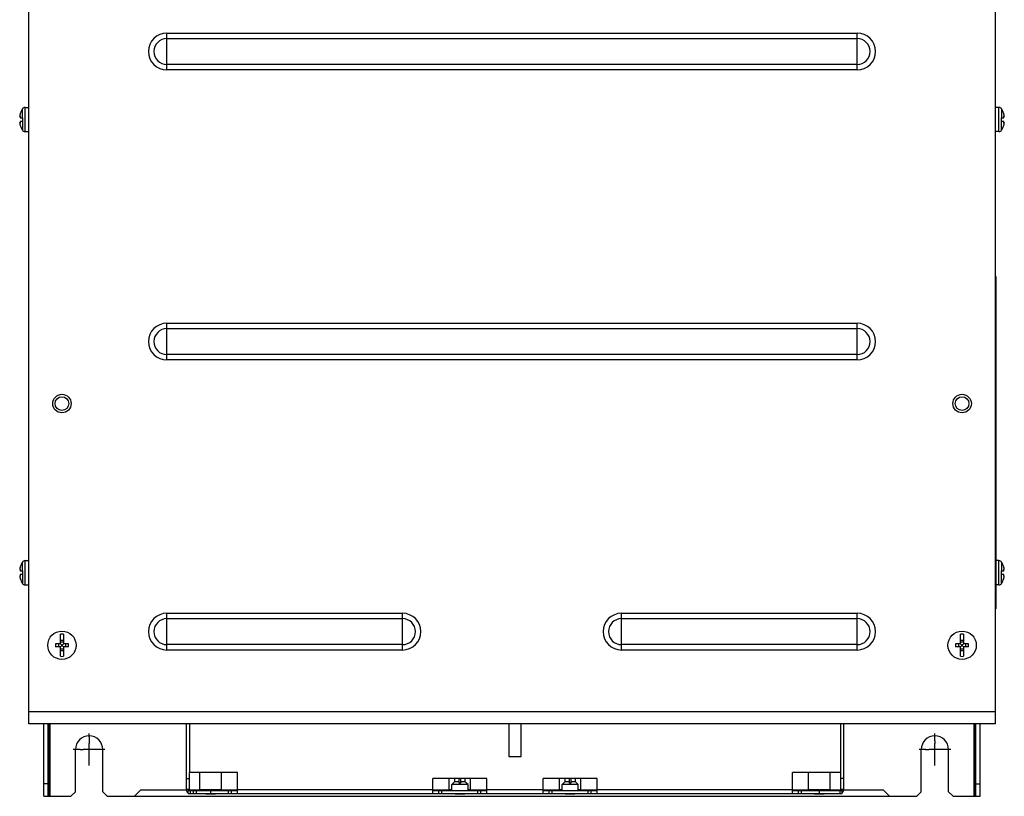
# Model space of a CAD drawing. Header units: millimetres. Extents: x 0 to 2100, y 0 to 1500.
# Tile 10 of 45: x 650 to 976, y 438 to 695. Entities that reach past the tile are written whole.
import ezdxf

# ---------------------------------------------------------------- set-up
doc = ezdxf.new("R2010")
doc.units = ezdxf.units.MM
doc.header["$LTSCALE"] = 115.5
doc.linetypes.add('CENTER', pattern=[0.6, 0.375, -0.075, 0.075, -0.075])
doc.layers.get('0').update_dxf_attribs({"linetype": 'CONTINUOUS'})
doc.layers.add('002_AXIS', color=7, linetype='CONTINUOUS')
doc.layers.add('00_COMPONENTS', color=7, linetype='CONTINUOUS')

msp = doc.modelspace()

# ---------------------------------------------------------------- linework, layer by layer
at = {"color": 3, "linetype": 'CONTINUOUS'}
for p, q in [((653.37, 462.33), (653.37, 1043.33)), ((973.37, 462.33), (973.37, 1043.33)), ((973.37, 462.33), (653.37, 462.33)), ((705.57, 440.53), (705.57, 462.33)), ((706.57, 462.33), (706.57, 446.26)), ((812.37, 462.33), (812.37, 451.53)), ((816.37, 451.53), (816.37, 462.33)), ((922.17, 446.26), (922.17, 462.33)), ((923.17, 440.53), (923.17, 462.33)), ((812.37, 451.53), (816.37, 451.53)), ((722.54, 446.26), (706.57, 446.26)), ((722.54, 439.23), (722.54, 446.26)), ((805.07, 444.26), (787.17, 444.26)), ((787.17, 439.23), (787.17, 444.26)), ((805.07, 439.23), (805.07, 444.26)), ((841.57, 444.26), (823.67, 444.26)), ((823.67, 439.23), (823.67, 444.26)), ((841.57, 439.23), (841.57, 444.26)), ((922.17, 446.26), (906.19, 446.26)), ((906.19, 439.23), (906.19, 446.26)), ((706.12, 439.23), (922.62, 439.23))]:
    msp.add_line(p, q, dxfattribs=at)
at = {"color": 9, "linetype": 'CONTINUOUS'}
for p, q in [((651.32, 662.93), (651.32, 665.88)), ((652.16, 658.33), (652.16, 666.33)), ((974.58, 658.33), (974.58, 666.33)), ((975.41, 665.88), (975.41, 662.93)), ((650.57, 663.44), (650.5, 663.44)), ((651.32, 661.73), (651.32, 658.79)), ((975.41, 658.79), (975.41, 661.73)), ((976.16, 663.44), (976.23, 663.44)), ((650.57, 661.22), (650.5, 661.22)), ((976.16, 661.22), (976.23, 661.22)), ((651.32, 512.93), (651.32, 515.88)), ((652.16, 508.33), (652.16, 516.33)), ((974.58, 508.33), (974.58, 516.33)), ((975.41, 515.88), (975.41, 512.93)), ((650.57, 513.44), (650.5, 513.44)), ((976.16, 513.44), (976.23, 513.44)), ((650.57, 511.22), (650.5, 511.22)), ((651.32, 511.73), (651.32, 508.79)), ((975.41, 508.79), (975.41, 511.73)), ((976.16, 511.22), (976.23, 511.22)), ((973.37, 466.33), (653.37, 466.33)), ((706.57, 440.53), (705.57, 440.53)), ((706.87, 440.23), (706.87, 439.23)), ((707.81, 440.23), (707.81, 439.23)), ((708.83, 440.23), (708.83, 439.23)), ((713.62, 439.23), (713.62, 440.23)), ((719.54, 439.23), (719.54, 440.23)), ((722.54, 440.53), (787.17, 440.53)), ((790.17, 439.23), (790.17, 440.23)), ((802.07, 439.23), (802.07, 440.23)), ((805.07, 440.53), (823.67, 440.53)), ((826.67, 439.23), (826.67, 440.23)), ((838.57, 439.23), (838.57, 440.23)), ((841.57, 440.53), (906.19, 440.53)), ((909.19, 439.23), (909.19, 440.23)), ((915.12, 439.23), (915.12, 440.23)), ((921.87, 440.23), (921.87, 439.23)), ((923.17, 440.53), (922.17, 440.53))]:
    msp.add_line(p, q, dxfattribs=at)
at = {"color": 7, "linetype": 'CONTINUOUS'}
for p, q in [((650.42, 663.35), (650.58, 663.35)), ((650.58, 664.33), (650.5, 664.03)), ((650.5, 663.44), (650.54, 663.48)), ((650.5, 662.93), (651.37, 662.93)), ((651.37, 661.73), (650.5, 661.73)), ((651.37, 662.93), (651.37, 661.73)), ((975.37, 662.93), (976.23, 662.93)), ((975.37, 661.73), (975.37, 662.93)), ((976.23, 661.73), (975.37, 661.73)), ((976.23, 664.03), (976.15, 664.33)), ((976.31, 663.35), (976.15, 663.35)), ((976.19, 663.48), (976.23, 663.44)), ((650.42, 661.31), (650.58, 661.31)), ((650.54, 661.18), (650.5, 661.22)), ((650.5, 660.63), (650.58, 660.33)), ((976.31, 661.31), (976.15, 661.31)), ((976.15, 660.33), (976.23, 660.63)), ((976.23, 661.22), (976.19, 661.18)), ((973.37, 610.33), (973.57, 610.33)), ((973.57, 610.33), (973.57, 500.33)), ((650.42, 513.35), (650.58, 513.35)), ((650.58, 514.33), (650.5, 514.03)), ((650.5, 513.44), (650.54, 513.48)), ((650.5, 512.93), (651.37, 512.93)), ((651.37, 512.93), (651.37, 511.73)), ((975.37, 512.93), (976.23, 512.93)), ((975.37, 511.73), (975.37, 512.93)), ((976.23, 514.03), (976.15, 514.33)), ((976.31, 513.35), (976.15, 513.35)), ((976.19, 513.48), (976.23, 513.44)), ((650.42, 511.31), (650.58, 511.31)), ((651.37, 511.73), (650.5, 511.73)), ((650.54, 511.18), (650.5, 511.22)), ((650.5, 510.63), (650.58, 510.33)), ((976.23, 511.73), (975.37, 511.73)), ((976.31, 511.31), (976.15, 511.31)), ((976.15, 510.33), (976.23, 510.63)), ((976.23, 511.22), (976.19, 511.18)), ((973.37, 500.33), (973.57, 500.33)), ((663.87, 488.83), (663.87, 492)), ((663.87, 490.05), (664.87, 490.05)), ((663.87, 489.48), (664.87, 489.48)), ((664.87, 492), (664.87, 488.83)), ((961.87, 488.83), (961.87, 492)), ((961.87, 490.05), (962.87, 490.05)), ((961.87, 489.48), (962.87, 489.48)), ((962.87, 492), (962.87, 488.83)), ((663.87, 488.83), (662.23, 488.83)), ((663.87, 487.83), (662.23, 487.83)), ((663.22, 488.83), (663.22, 487.83)), ((663.87, 488.83), (664.87, 487.83)), ((663.87, 487.83), (664.87, 488.83)), ((663.87, 484.67), (663.87, 487.83)), ((663.87, 487.19), (664.87, 487.19)), ((663.87, 486.61), (664.87, 486.61)), ((666.51, 488.83), (664.87, 488.83)), ((666.51, 487.83), (664.87, 487.83)), ((664.87, 487.83), (664.87, 484.67)), ((665.51, 488.83), (665.51, 487.83)), ((961.87, 488.83), (960.23, 488.83)), ((961.87, 487.83), (960.23, 487.83)), ((961.22, 488.83), (961.22, 487.83)), ((961.87, 488.83), (962.87, 487.83)), ((961.87, 487.83), (962.87, 488.83)), ((961.87, 484.67), (961.87, 487.83)), ((961.87, 487.19), (962.87, 487.19)), ((961.87, 486.61), (962.87, 486.61)), ((964.51, 488.83), (962.87, 488.83)), ((964.51, 487.83), (962.87, 487.83)), ((962.87, 487.83), (962.87, 484.67)), ((963.51, 488.83), (963.51, 487.83)), ((705.57, 444.26), (706.57, 444.26)), ((706.57, 440.53), (706.57, 446.26)), ((710.06, 440.43), (710.06, 446.26)), ((717.18, 440.43), (717.18, 446.26)), ((792.56, 440.43), (792.56, 444.26)), ((794.38, 444.26), (794.38, 443.17)), ((795.92, 442.73), (795.92, 444.26)), ((796.32, 444.26), (796.32, 442.73)), ((797.85, 443.17), (797.85, 444.26)), ((799.68, 440.43), (799.68, 444.26)), ((829.06, 440.43), (829.06, 444.26)), ((830.88, 444.26), (830.88, 443.17)), ((832.42, 442.73), (832.42, 444.26)), ((832.82, 444.26), (832.82, 442.73)), ((834.35, 443.17), (834.35, 444.26)), ((836.18, 440.43), (836.18, 444.26)), ((911.56, 440.43), (911.56, 446.26)), ((918.68, 440.43), (918.68, 446.26)), ((922.17, 440.53), (922.17, 446.26)), ((923.17, 444.26), (922.17, 444.26)), ((706.12, 440.23), (722.54, 440.23)), ((706.12, 439.23), (706.12, 440.23)), ((717.18, 440.43), (710.06, 440.43)), ((710.36, 440.23), (710.36, 440.43)), ((716.88, 440.23), (716.88, 440.43)), ((720.54, 439.23), (720.54, 440.23)), ((787.17, 440.23), (805.07, 440.23)), ((789.17, 439.23), (789.17, 440.23)), ((793.43, 440.43), (792.56, 440.43)), ((792.86, 440.23), (792.86, 440.43)), ((793.43, 442.23), (793.93, 442.73)), ((793.94, 442.73), (793.93, 442.73)), ((794.38, 443.17), (793.94, 442.73)), ((795.92, 443.17), (794.38, 443.17)), ((796.32, 442.73), (795.92, 442.73)), ((797.85, 443.17), (796.32, 443.17)), ((798.3, 442.73), (797.85, 443.17)), ((798.31, 442.73), (798.3, 442.73)), ((798.81, 442.23), (798.31, 442.73)), ((799.68, 440.43), (798.81, 440.43)), ((799.38, 440.23), (799.38, 440.43)), ((803.07, 439.23), (803.07, 440.23)), ((823.67, 440.23), (841.57, 440.23)), ((825.67, 439.23), (825.67, 440.23)), ((829.93, 440.43), (829.06, 440.43)), ((829.36, 440.23), (829.36, 440.43)), ((829.93, 442.23), (830.43, 442.73)), ((830.44, 442.73), (830.43, 442.73)), ((830.88, 443.17), (830.44, 442.73)), ((832.42, 443.17), (830.88, 443.17)), ((832.82, 442.73), (832.42, 442.73)), ((834.35, 443.17), (832.82, 443.17)), ((834.8, 442.73), (834.35, 443.17)), ((834.81, 442.73), (834.8, 442.73)), ((835.31, 442.23), (834.81, 442.73)), ((836.18, 440.43), (835.31, 440.43)), ((835.88, 440.23), (835.88, 440.43)), ((839.57, 439.23), (839.57, 440.23)), ((906.19, 440.23), (922.62, 440.23)), ((908.19, 439.23), (908.19, 440.23)), ((918.68, 440.43), (911.56, 440.43)), ((911.86, 440.23), (911.86, 440.43)), ((918.38, 440.23), (918.38, 440.43)), ((922.62, 439.23), (922.62, 440.23)), ((712.02, 439.13), (715.22, 439.13)), ((794.52, 439.13), (797.72, 439.13)), ((831.02, 439.13), (834.22, 439.13)), ((913.52, 439.13), (916.72, 439.13))]:
    msp.add_line(p, q, dxfattribs=at)
at = {"color": 2, "linetype": 'CONTINUOUS'}
for p, q in [((712.02, 439.13), (712.02, 439.23)), ((715.22, 439.13), (715.22, 439.23)), ((794.52, 439.13), (794.52, 439.23)), ((797.72, 439.13), (797.72, 439.23)), ((831.02, 439.13), (831.02, 439.23)), ((834.22, 439.13), (834.22, 439.23)), ((913.52, 439.13), (913.52, 439.23)), ((916.72, 439.13), (916.72, 439.23))]:
    msp.add_line(p, q, dxfattribs=at)
at = {"color": 7, "linetype": 'CONTINUOUS'}
for centre in [(664.37, 488.33), (962.37, 488.33)]:
    msp.add_circle(centre, 4.7, dxfattribs=at)
for centre, radius, start, end in [((652.16, 665.33), 1, 90, 146.9443), ((974.58, 665.33), 1, 33.0557, 90), ((653.88, 663.07), 3.52, 168.519, 168.7423), ((972.85, 663.07), 3.52, 11.2577, 11.481), ((653.88, 661.6), 3.52, 191.2577, 191.481), ((652.16, 659.33), 1, 213.0557, 270), ((974.58, 659.33), 1, 270, 326.9443), ((972.85, 661.6), 3.52, 348.519, 348.7423), ((652.16, 515.33), 1, 90, 146.9443), ((974.58, 515.33), 1, 33.0557, 90), ((653.88, 513.07), 3.52, 168.519, 168.7423), ((972.85, 513.07), 3.52, 11.2577, 11.481), ((653.88, 511.6), 3.52, 191.2577, 191.481), ((652.16, 509.33), 1, 213.0557, 270), ((974.58, 509.33), 1, 270, 326.9443), ((972.85, 511.6), 3.52, 348.519, 348.7423), ((664.37, 488.33), 3.7, 82.2329, 97.7671), ((962.37, 488.33), 3.7, 82.2329, 97.7671), ((675.78, 488.33), 13.57, 177.888, 182.112), ((652.95, 488.33), 13.57, 357.888, 2.112), ((973.78, 488.33), 13.57, 177.888, 182.112), ((950.95, 488.33), 13.57, 357.888, 2.112), ((664.37, 488.33), 3.7, 262.2329, 277.7671), ((962.37, 488.33), 3.7, 262.2329, 277.7671), ((706.87, 440.53), 0.3, 180, 270), ((921.87, 440.53), 0.3, 270, 360)]:
    msp.add_arc(centre, radius, start, end, dxfattribs=at)
at = {"color": 3, "linetype": 'CONTINUOUS'}
for centre, start, end in [((706.87, 440.53), 180, 234.4557), ((921.87, 440.53), 305.5443, 360)]:
    msp.add_arc(centre, 1.3, start, end, dxfattribs=at)
at = {"color": 7, "linetype": 'CONTINUOUS'}
for points, knots in [([(650.4, 663.58), (650.4, 663.57), (650.4, 663.52), (650.39, 663.48), (650.39, 663.44)], [0, 0, 0, 0, 0.285961, 1, 1, 1, 1]), ([(650.39, 663.44), (650.39, 663.44), (650.39, 663.43), (650.39, 663.43), (650.39, 663.42)], [0, 0, 0, 0, 0.263645, 1, 1, 1, 1]), ([(650.39, 663.42), (650.39, 663.41), (650.4, 663.4), (650.4, 663.38), (650.4, 663.37)], [0, 0, 0, 0, 0.310294, 1, 1, 1, 1]), ([(650.43, 663.75), (650.43, 663.74), (650.42, 663.68), (650.41, 663.62), (650.4, 663.58)], [0, 0, 0, 0, 0.267437, 1, 1, 1, 1]), ([(650.4, 663.37), (650.41, 663.36), (650.41, 663.36), (650.42, 663.35), (650.42, 663.35)], [0, 0, 0, 0, 0.563647, 1, 1, 1, 1]), ([(650.42, 663.35), (650.43, 663.35), (650.44, 663.36), (650.47, 663.39), (650.49, 663.42), (650.5, 663.44)], [0, 0, 0, 0, 0.13517, 0.34206, 1, 1, 1, 1]), ([(650.5, 664.03), (650.49, 664.01), (650.47, 663.92), (650.45, 663.83), (650.44, 663.77)], [0, 0, 0, 0, 0.255962, 1, 1, 1, 1]), ([(650.58, 663.35), (650.58, 663.32), (650.58, 663.24), (650.56, 663.13), (650.54, 663.02), (650.52, 662.96), (650.5, 662.93)], [0, 0, 0, 0, 0.257386, 0.537213, 0.796425, 1, 1, 1, 1]), ([(650.5, 661.73), (650.52, 661.71), (650.54, 661.64), (650.56, 661.54), (650.58, 661.43), (650.58, 661.35), (650.58, 661.31)], [0, 0, 0, 0, 0.203575, 0.462787, 0.742613, 1, 1, 1, 1]), ([(650.54, 663.48), (650.55, 663.48), (650.57, 663.45), (650.58, 663.4), (650.58, 663.37), (650.58, 663.35)], [0, 0, 0, 0, 0.312909, 0.611064, 1, 1, 1, 1]), ([(976.15, 663.35), (976.15, 663.37), (976.15, 663.4), (976.16, 663.45), (976.18, 663.48), (976.19, 663.48)], [0, 0, 0, 0, 0.388936, 0.687092, 1, 1, 1, 1]), ([(976.23, 662.93), (976.21, 662.96), (976.19, 663.02), (976.17, 663.13), (976.15, 663.24), (976.15, 663.32), (976.15, 663.35)], [0, 0, 0, 0, 0.203575, 0.462787, 0.742613, 1, 1, 1, 1]), ([(976.15, 661.31), (976.15, 661.35), (976.15, 661.43), (976.17, 661.54), (976.19, 661.64), (976.21, 661.71), (976.23, 661.73)], [0, 0, 0, 0, 0.257386, 0.537213, 0.796425, 1, 1, 1, 1]), ([(976.3, 663.77), (976.29, 663.79), (976.27, 663.88), (976.25, 663.97), (976.23, 664.03)], [0, 0, 0, 0, 0.241376, 1, 1, 1, 1]), ([(976.23, 663.44), (976.25, 663.42), (976.26, 663.39), (976.29, 663.36), (976.3, 663.35), (976.31, 663.35)], [0, 0, 0, 0, 0.657935, 0.864826, 1, 1, 1, 1]), ([(976.33, 663.58), (976.33, 663.6), (976.32, 663.65), (976.31, 663.71), (976.3, 663.75)], [0, 0, 0, 0, 0.23106, 1, 1, 1, 1]), ([(976.31, 663.35), (976.31, 663.35), (976.32, 663.36), (976.33, 663.36), (976.33, 663.37)], [0, 0, 0, 0, 0.436354, 1, 1, 1, 1]), ([(976.34, 663.44), (976.34, 663.45), (976.34, 663.5), (976.33, 663.55), (976.33, 663.58)], [0, 0, 0, 0, 0.212577, 1, 1, 1, 1]), ([(976.33, 663.37), (976.33, 663.37), (976.34, 663.39), (976.34, 663.41), (976.34, 663.42)], [0, 0, 0, 0, 0.191768, 1, 1, 1, 1]), ([(976.34, 663.42), (976.34, 663.42), (976.34, 663.43), (976.34, 663.44), (976.34, 663.44)], [0, 0, 0, 0, 0.236329, 1, 1, 1, 1]), ([(650.4, 661.3), (650.4, 661.3), (650.4, 661.28), (650.39, 661.26), (650.39, 661.25)], [0, 0, 0, 0, 0.191768, 1, 1, 1, 1]), ([(650.39, 661.25), (650.39, 661.24), (650.39, 661.24), (650.39, 661.23), (650.39, 661.22)], [0, 0, 0, 0, 0.236329, 1, 1, 1, 1]), ([(650.39, 661.22), (650.39, 661.21), (650.39, 661.17), (650.4, 661.12), (650.4, 661.08)], [0, 0, 0, 0, 0.212577, 1, 1, 1, 1]), ([(650.42, 661.31), (650.42, 661.31), (650.41, 661.31), (650.41, 661.3), (650.4, 661.3)], [0, 0, 0, 0, 0.436354, 1, 1, 1, 1]), ([(650.4, 661.08), (650.41, 661.07), (650.41, 661.01), (650.42, 660.96), (650.43, 660.91)], [0, 0, 0, 0, 0.23106, 1, 1, 1, 1]), ([(650.5, 661.22), (650.49, 661.25), (650.47, 661.28), (650.44, 661.31), (650.43, 661.31), (650.42, 661.31)], [0, 0, 0, 0, 0.657935, 0.864826, 1, 1, 1, 1]), ([(650.44, 660.9), (650.44, 660.88), (650.46, 660.79), (650.48, 660.7), (650.5, 660.63)], [0, 0, 0, 0, 0.241376, 1, 1, 1, 1]), ([(650.58, 661.31), (650.58, 661.29), (650.58, 661.26), (650.57, 661.22), (650.55, 661.18), (650.54, 661.18)], [0, 0, 0, 0, 0.388936, 0.687092, 1, 1, 1, 1]), ([(976.19, 661.18), (976.18, 661.18), (976.16, 661.22), (976.15, 661.26), (976.15, 661.29), (976.15, 661.31)], [0, 0, 0, 0, 0.312909, 0.611064, 1, 1, 1, 1]), ([(976.31, 661.31), (976.3, 661.31), (976.29, 661.31), (976.26, 661.28), (976.25, 661.25), (976.23, 661.22)], [0, 0, 0, 0, 0.13517, 0.34206, 1, 1, 1, 1]), ([(976.23, 660.63), (976.24, 660.66), (976.26, 660.74), (976.28, 660.83), (976.3, 660.9)], [0, 0, 0, 0, 0.255962, 1, 1, 1, 1]), ([(976.3, 660.91), (976.3, 660.93), (976.31, 660.98), (976.32, 661.04), (976.33, 661.08)], [0, 0, 0, 0, 0.267437, 1, 1, 1, 1]), ([(976.33, 661.3), (976.33, 661.3), (976.32, 661.31), (976.31, 661.31), (976.31, 661.31)], [0, 0, 0, 0, 0.563647, 1, 1, 1, 1]), ([(976.34, 661.25), (976.34, 661.25), (976.34, 661.27), (976.33, 661.29), (976.33, 661.3)], [0, 0, 0, 0, 0.310294, 1, 1, 1, 1]), ([(976.33, 661.08), (976.33, 661.1), (976.33, 661.14), (976.34, 661.19), (976.34, 661.22)], [0, 0, 0, 0, 0.285961, 1, 1, 1, 1]), ([(976.34, 661.22), (976.34, 661.22), (976.34, 661.23), (976.34, 661.24), (976.34, 661.25)], [0, 0, 0, 0, 0.263645, 1, 1, 1, 1]), ([(650.4, 513.58), (650.4, 513.57), (650.4, 513.52), (650.39, 513.48), (650.39, 513.44)], [0, 0, 0, 0, 0.285961, 1, 1, 1, 1]), ([(650.39, 513.44), (650.39, 513.44), (650.39, 513.43), (650.39, 513.43), (650.39, 513.42)], [0, 0, 0, 0, 0.263645, 1, 1, 1, 1]), ([(650.39, 513.42), (650.39, 513.41), (650.4, 513.4), (650.4, 513.38), (650.4, 513.37)], [0, 0, 0, 0, 0.310294, 1, 1, 1, 1]), ([(650.43, 513.75), (650.43, 513.74), (650.42, 513.68), (650.41, 513.62), (650.4, 513.58)], [0, 0, 0, 0, 0.267437, 1, 1, 1, 1]), ([(650.4, 513.37), (650.41, 513.36), (650.41, 513.36), (650.42, 513.35), (650.42, 513.35)], [0, 0, 0, 0, 0.563647, 1, 1, 1, 1]), ([(650.42, 513.35), (650.43, 513.35), (650.44, 513.36), (650.47, 513.39), (650.49, 513.42), (650.5, 513.44)], [0, 0, 0, 0, 0.13517, 0.34206, 1, 1, 1, 1]), ([(650.5, 514.03), (650.49, 514.01), (650.47, 513.92), (650.45, 513.83), (650.44, 513.77)], [0, 0, 0, 0, 0.255962, 1, 1, 1, 1]), ([(650.58, 513.35), (650.58, 513.32), (650.58, 513.24), (650.56, 513.13), (650.54, 513.02), (650.52, 512.96), (650.5, 512.93)], [0, 0, 0, 0, 0.257386, 0.537213, 0.796425, 1, 1, 1, 1]), ([(650.54, 513.48), (650.55, 513.48), (650.57, 513.45), (650.58, 513.4), (650.58, 513.37), (650.58, 513.35)], [0, 0, 0, 0, 0.312909, 0.611064, 1, 1, 1, 1]), ([(976.15, 513.35), (976.15, 513.37), (976.15, 513.4), (976.16, 513.45), (976.18, 513.48), (976.19, 513.48)], [0, 0, 0, 0, 0.388936, 0.687092, 1, 1, 1, 1]), ([(976.23, 512.93), (976.21, 512.96), (976.19, 513.02), (976.17, 513.13), (976.15, 513.24), (976.15, 513.32), (976.15, 513.35)], [0, 0, 0, 0, 0.203575, 0.462787, 0.742613, 1, 1, 1, 1]), ([(976.3, 513.77), (976.29, 513.79), (976.27, 513.88), (976.25, 513.97), (976.23, 514.03)], [0, 0, 0, 0, 0.241376, 1, 1, 1, 1]), ([(976.23, 513.44), (976.25, 513.42), (976.26, 513.39), (976.29, 513.36), (976.3, 513.35), (976.31, 513.35)], [0, 0, 0, 0, 0.657935, 0.864826, 1, 1, 1, 1]), ([(976.33, 513.58), (976.33, 513.6), (976.32, 513.65), (976.31, 513.71), (976.3, 513.75)], [0, 0, 0, 0, 0.23106, 1, 1, 1, 1]), ([(976.31, 513.35), (976.31, 513.35), (976.32, 513.36), (976.33, 513.36), (976.33, 513.37)], [0, 0, 0, 0, 0.436354, 1, 1, 1, 1]), ([(976.34, 513.44), (976.34, 513.45), (976.34, 513.5), (976.33, 513.55), (976.33, 513.58)], [0, 0, 0, 0, 0.212577, 1, 1, 1, 1]), ([(976.33, 513.37), (976.33, 513.37), (976.34, 513.39), (976.34, 513.41), (976.34, 513.42)], [0, 0, 0, 0, 0.191768, 1, 1, 1, 1]), ([(976.34, 513.42), (976.34, 513.42), (976.34, 513.43), (976.34, 513.44), (976.34, 513.44)], [0, 0, 0, 0, 0.236329, 1, 1, 1, 1]), ([(650.4, 511.3), (650.4, 511.3), (650.4, 511.28), (650.39, 511.26), (650.39, 511.25)], [0, 0, 0, 0, 0.191768, 1, 1, 1, 1]), ([(650.39, 511.25), (650.39, 511.24), (650.39, 511.24), (650.39, 511.23), (650.39, 511.22)], [0, 0, 0, 0, 0.236329, 1, 1, 1, 1]), ([(650.39, 511.22), (650.39, 511.21), (650.39, 511.17), (650.4, 511.12), (650.4, 511.08)], [0, 0, 0, 0, 0.212577, 1, 1, 1, 1]), ([(650.42, 511.31), (650.42, 511.31), (650.41, 511.31), (650.41, 511.3), (650.4, 511.3)], [0, 0, 0, 0, 0.436354, 1, 1, 1, 1]), ([(650.4, 511.08), (650.41, 511.07), (650.41, 511.01), (650.42, 510.96), (650.43, 510.91)], [0, 0, 0, 0, 0.23106, 1, 1, 1, 1]), ([(650.5, 511.22), (650.49, 511.25), (650.47, 511.28), (650.44, 511.31), (650.43, 511.31), (650.42, 511.31)], [0, 0, 0, 0, 0.657935, 0.864826, 1, 1, 1, 1]), ([(650.44, 510.9), (650.44, 510.88), (650.46, 510.79), (650.48, 510.7), (650.5, 510.63)], [0, 0, 0, 0, 0.241376, 1, 1, 1, 1]), ([(650.5, 511.73), (650.52, 511.71), (650.54, 511.64), (650.56, 511.54), (650.58, 511.43), (650.58, 511.35), (650.58, 511.31)], [0, 0, 0, 0, 0.203575, 0.462787, 0.742613, 1, 1, 1, 1]), ([(650.58, 511.31), (650.58, 511.29), (650.58, 511.26), (650.57, 511.22), (650.55, 511.18), (650.54, 511.18)], [0, 0, 0, 0, 0.388936, 0.687092, 1, 1, 1, 1]), ([(976.15, 511.31), (976.15, 511.35), (976.15, 511.43), (976.17, 511.54), (976.19, 511.64), (976.21, 511.71), (976.23, 511.73)], [0, 0, 0, 0, 0.257386, 0.537213, 0.796425, 1, 1, 1, 1]), ([(976.19, 511.18), (976.18, 511.18), (976.16, 511.22), (976.15, 511.26), (976.15, 511.29), (976.15, 511.31)], [0, 0, 0, 0, 0.312909, 0.611064, 1, 1, 1, 1]), ([(976.31, 511.31), (976.3, 511.31), (976.29, 511.31), (976.26, 511.28), (976.25, 511.25), (976.23, 511.22)], [0, 0, 0, 0, 0.13517, 0.34206, 1, 1, 1, 1]), ([(976.23, 510.63), (976.24, 510.66), (976.26, 510.74), (976.28, 510.83), (976.3, 510.9)], [0, 0, 0, 0, 0.255962, 1, 1, 1, 1]), ([(976.3, 510.91), (976.3, 510.93), (976.31, 510.98), (976.32, 511.04), (976.33, 511.08)], [0, 0, 0, 0, 0.267437, 1, 1, 1, 1]), ([(976.33, 511.3), (976.33, 511.3), (976.32, 511.31), (976.31, 511.31), (976.31, 511.31)], [0, 0, 0, 0, 0.563647, 1, 1, 1, 1]), ([(976.34, 511.25), (976.34, 511.25), (976.34, 511.27), (976.33, 511.29), (976.33, 511.3)], [0, 0, 0, 0, 0.310294, 1, 1, 1, 1]), ([(976.33, 511.08), (976.33, 511.1), (976.33, 511.14), (976.34, 511.19), (976.34, 511.22)], [0, 0, 0, 0, 0.285961, 1, 1, 1, 1]), ([(976.34, 511.22), (976.34, 511.22), (976.34, 511.23), (976.34, 511.24), (976.34, 511.25)], [0, 0, 0, 0, 0.263645, 1, 1, 1, 1])]:
    msp.add_open_spline(points, degree=3, knots=knots, dxfattribs=at)
at = {"layer": '002_AXIS', "color": 9, "linetype": 'CONTINUOUS'}
for p, q in [((699.12, 678.75), (699.12, 690.92)), ((699.12, 690.92), (927.62, 690.92)), ((699.12, 689.14), (927.62, 689.14)), ((927.62, 678.75), (927.62, 690.92)), ((927.62, 680.53), (699.12, 680.53)), ((927.62, 678.75), (699.12, 678.75)), ((699.12, 594.92), (927.62, 594.92)), ((699.12, 582.75), (699.12, 594.92)), ((927.62, 582.75), (927.62, 594.92)), ((699.12, 593.14), (927.62, 593.14)), ((927.62, 584.53), (699.12, 584.53)), ((927.62, 582.75), (699.12, 582.75)), ((699.12, 498.92), (777.12, 498.92)), ((699.12, 486.75), (699.12, 498.92)), ((777.12, 486.75), (777.12, 498.92)), ((849.62, 498.92), (927.62, 498.92)), ((849.62, 486.75), (849.62, 498.92)), ((927.62, 486.75), (927.62, 498.92)), ((699.12, 497.14), (777.12, 497.14)), ((849.62, 497.14), (927.62, 497.14)), ((777.12, 488.53), (699.12, 488.53)), ((777.12, 486.75), (699.12, 486.75)), ((927.62, 488.53), (849.62, 488.53)), ((927.62, 486.75), (849.62, 486.75))]:
    msp.add_line(p, q, dxfattribs=at)
at = {"layer": '002_AXIS', "color": 7, "linetype": 'CONTINUOUS'}
for p, q in [((652.16, 666.33), (653.37, 666.33)), ((974.58, 666.33), (973.37, 666.33)), ((652.16, 658.33), (653.37, 658.33)), ((974.58, 658.33), (973.37, 658.33)), ((652.16, 516.33), (653.37, 516.33)), ((974.58, 516.33), (973.57, 516.33)), ((652.16, 508.33), (653.37, 508.33)), ((974.58, 508.33), (973.57, 508.33)), ((673.37, 458), (673.37, 459.08)), ((953.37, 456.73), (953.37, 459.08)), ((670.46, 453.83), (668.12, 453.83)), ((675.37, 453.83), (671.37, 453.83)), ((673.37, 451.83), (673.37, 455.83)), ((678.62, 453.83), (677.08, 453.83)), ((950.26, 453.83), (948.12, 453.83)), ((955.37, 453.83), (951.37, 453.83)), ((953.37, 451.83), (953.37, 455.83)), ((958.62, 453.83), (957.09, 453.83)), ((673.37, 448.58), (673.37, 449.33)), ((798.81, 442.23), (793.43, 442.23)), ((793.43, 440.23), (793.43, 442.23)), ((798.81, 440.23), (798.81, 442.23)), ((835.31, 442.23), (829.93, 442.23)), ((829.93, 440.23), (829.93, 442.23)), ((835.31, 440.23), (835.31, 442.23)), ((711.92, 439.23), (712.02, 439.13)), ((712.02, 439.13), (715.22, 439.13)), ((715.32, 439.23), (715.22, 439.13)), ((794.42, 439.23), (794.52, 439.13)), ((794.52, 439.13), (797.72, 439.13)), ((797.82, 439.23), (797.72, 439.13)), ((830.92, 439.23), (831.02, 439.13)), ((831.02, 439.13), (834.22, 439.13)), ((834.32, 439.23), (834.22, 439.13)), ((913.42, 439.23), (913.52, 439.13)), ((913.52, 439.13), (916.72, 439.13)), ((916.82, 439.23), (916.72, 439.13))]:
    msp.add_line(p, q, dxfattribs=at)
at = {"layer": '002_AXIS', "color": 7, "linetype": 'CENTER'}
for p, q in [((673.37, 458), (673.37, 455.83)), ((953.37, 456.73), (953.37, 455.83)), ((670.46, 453.83), (671.37, 453.83)), ((677.08, 453.83), (675.37, 453.83)), ((950.26, 453.83), (951.37, 453.83)), ((957.09, 453.83), (955.37, 453.83)), ((673.37, 449.33), (673.37, 451.83)), ((953.37, 448.49), (953.37, 451.83))]:
    msp.add_line(p, q, dxfattribs=at)
at = {"layer": '002_AXIS', "color": 7, "linetype": 'CONTINUOUS'}
for centre in [(664.37, 568.33), (962.37, 568.33)]:
    msp.add_circle(centre, 3.06, dxfattribs=at)
at = {"layer": '002_AXIS', "color": 3, "linetype": 'CONTINUOUS'}
for centre in [(664.37, 568.33), (962.37, 568.33)]:
    msp.add_circle(centre, 2.25, dxfattribs=at)
at = {"layer": '002_AXIS', "color": 9, "linetype": 'CONTINUOUS'}
for centre, radius, start, end in [((699.12, 684.83), 6.08, 90, 270), ((699.12, 684.83), 4.3, 90, 270), ((927.62, 684.83), 6.08, 270, 90), ((927.62, 684.83), 4.3, 270, 90), ((699.12, 588.83), 6.08, 90, 270), ((927.62, 588.83), 6.08, 270, 90), ((699.12, 588.83), 4.3, 90, 270), ((927.62, 588.83), 4.3, 270, 90), ((699.12, 492.83), 6.08, 90, 270), ((777.12, 492.83), 6.08, 270, 90), ((849.62, 492.83), 6.08, 90, 270), ((927.62, 492.83), 6.08, 270, 90), ((699.12, 492.83), 4.3, 90, 270), ((777.12, 492.83), 4.3, 270, 90), ((849.62, 492.83), 4.3, 90, 270), ((927.62, 492.83), 4.3, 270, 90)]:
    msp.add_arc(centre, radius, start, end, dxfattribs=at)
at = {"layer": '002_AXIS', "color": 7, "linetype": 'CONTINUOUS'}
for centre, start, end in [((656.77, 662.33), 146.9443, 162.0798), ((969.97, 662.33), 17.9202, 33.0557), ((656.77, 662.33), 197.9202, 213.0557), ((969.97, 662.33), 326.9443, 342.0798), ((656.77, 512.33), 146.9443, 162.0798), ((969.97, 512.33), 17.9202, 33.0557), ((656.77, 512.33), 197.9202, 213.0557), ((969.97, 512.33), 326.9443, 342.0798)]:
    msp.add_arc(centre, 6.5, start, end, dxfattribs=at)
at = {"layer": '00_COMPONENTS', "color": 3, "linetype": 'CONTINUOUS'}
for p, q in [((658.37, 438.33), (658.37, 462.33)), ((968.37, 438.33), (968.37, 462.33))]:
    msp.add_line(p, q, dxfattribs=at)
at = {"layer": '00_COMPONENTS', "color": 7, "linetype": 'CONTINUOUS'}
for p, q in [((659.87, 438.33), (659.87, 462.33)), ((660.37, 462.33), (660.37, 438.33)), ((966.37, 438.33), (966.37, 462.33)), ((966.87, 438.33), (966.87, 462.33)), ((668.87, 439.83), (668.87, 453.83)), ((677.87, 439.83), (677.87, 453.83)), ((948.87, 439.83), (948.87, 453.83)), ((957.87, 439.83), (957.87, 453.83)), ((659.87, 442.43), (658.37, 442.43)), ((688.37, 438.33), (690.37, 440.33)), ((705.57, 440.33), (690.37, 440.33)), ((710.36, 440.33), (706.64, 440.33)), ((722.54, 440.33), (716.88, 440.33)), ((792.86, 440.33), (787.17, 440.33)), ((805.07, 440.33), (799.38, 440.33)), ((829.36, 440.33), (823.67, 440.33)), ((841.57, 440.33), (835.88, 440.33)), ((911.86, 440.33), (906.19, 440.33)), ((922.09, 440.33), (918.38, 440.33)), ((936.37, 440.33), (923.17, 440.33)), ((938.37, 438.33), (936.37, 440.33)), ((966.87, 442.43), (968.37, 442.43)), ((658.37, 438.33), (667.37, 438.33)), ((667.37, 438.33), (668.87, 439.83)), ((679.37, 438.33), (677.87, 439.83)), ((679.37, 438.33), (947.37, 438.33)), ((947.37, 438.33), (948.87, 439.83)), ((959.37, 438.33), (957.87, 439.83)), ((959.37, 438.33), (968.37, 438.33))]:
    msp.add_line(p, q, dxfattribs=at)
at = {"layer": '00_COMPONENTS', "color": 9, "linetype": 'CONTINUOUS'}
for p, q in [((660.17, 438.33), (660.17, 462.33)), ((966.57, 438.33), (966.57, 462.33))]:
    msp.add_line(p, q, dxfattribs=at)
at = {"layer": '00_COMPONENTS', "color": 7, "linetype": 'CONTINUOUS'}
for centre in [(673.37, 453.83), (953.37, 453.83)]:
    msp.add_arc(centre, 4.5, 0, 180, dxfattribs=at)

doc.saveas('drawing.dxf')
